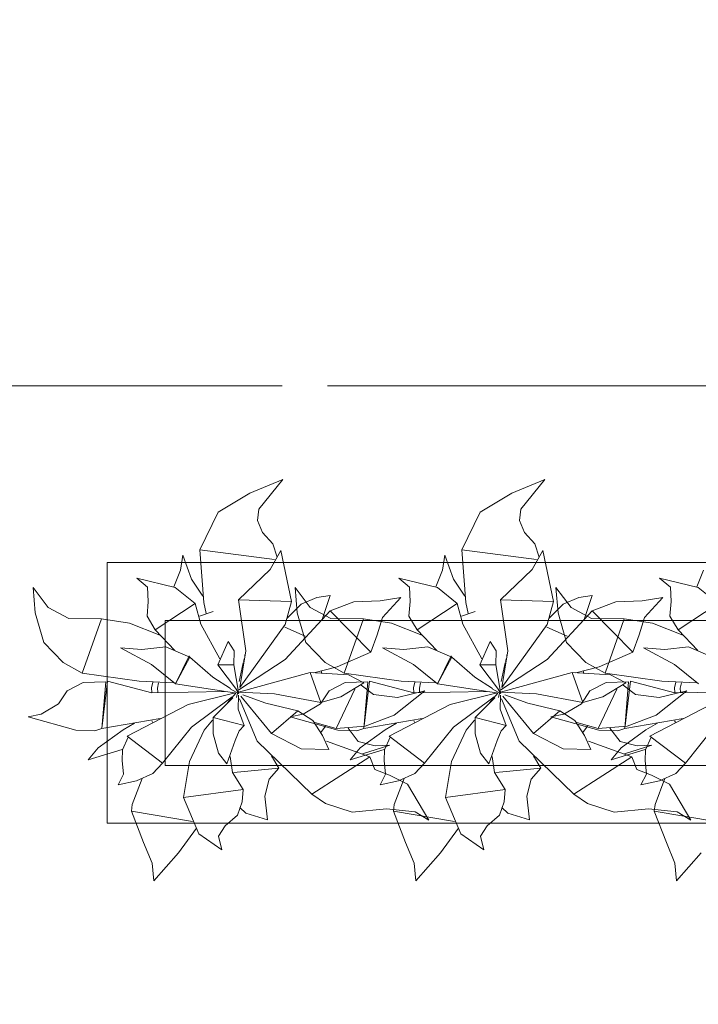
# Model space of a CAD drawing. Header units: millimetres. Extents: x 0 to 1184, y 0 to 836.
# Tile 179 of 241: x 988 to 1000, y 529 to 546. Entities that reach past the tile are written whole.
import ezdxf
from ezdxf.xclip import XClip

# ---------------------------------------------------------------- set-up
doc = ezdxf.new("R2010")
doc.units = ezdxf.units.MM
doc.header["$MEASUREMENT"] = 0
doc.header["$XCLIPFRAME"] = 0
doc.linetypes.add('Штриховая', pattern=[5.644444, 2.822222, -2.822222])
doc.linetypes.add('Штрихпунктирная', pattern=[6.702778, 3.527778, -1.763889, 0, -1.411111])
for name, color, linetype in [('Интерьер - Мебель', 7, 'Continuous'), ('Элемент Модели - Зона', 7, 'Continuous'), ('Элемент Модели - Оси', 7, 'Continuous')]:
    doc.layers.add(name, color=color, linetype=linetype)

# ---------------------------------------------------------------- blocks, each defined once
blk = doc.blocks.new('Чертеж_4_4', base_point=(-278.479, 89.564))
at = {"layer": 'Интерьер - Мебель', "color": 252, "linetype": 'Continuous', "lineweight": 5}
for p, q in [((992.843, 537.945), (992.271, 537.711)), ((992.843, 537.945), (992.271, 537.711)), ((992.843, 537.945), (992.427, 537.437)), ((992.843, 537.945), (992.427, 537.437)), ((997.362, 537.945), (996.79, 537.711)), ((997.362, 537.945), (996.79, 537.711)), ((997.362, 537.945), (996.946, 537.437)), ((997.362, 537.945), (996.946, 537.437)), ((992.271, 537.711), (991.728, 537.385)), ((992.271, 537.711), (991.728, 537.385)), ((996.79, 537.711), (996.247, 537.385)), ((996.79, 537.711), (996.247, 537.385)), ((991.728, 537.385), (991.409, 536.731)), ((991.728, 537.385), (991.409, 536.731)), ((992.427, 537.437), (992.406, 537.237)), ((992.427, 537.437), (992.406, 537.237)), ((996.247, 537.385), (995.928, 536.731)), ((996.247, 537.385), (995.928, 536.731)), ((996.946, 537.437), (996.925, 537.237)), ((996.946, 537.437), (996.925, 537.237)), ((992.406, 537.237), (992.488, 537.032)), ((992.406, 537.237), (992.488, 537.032)), ((996.925, 537.237), (997.007, 537.032)), ((996.925, 537.237), (997.007, 537.032)), ((992.488, 537.032), (992.671, 536.834)), ((992.488, 537.032), (992.671, 536.834)), ((997.007, 537.032), (997.19, 536.834)), ((997.007, 537.032), (997.19, 536.834)), ((992.671, 536.834), (992.744, 536.606)), ((992.671, 536.834), (992.744, 536.606)), ((997.19, 536.834), (997.263, 536.606)), ((997.19, 536.834), (997.263, 536.606)), ((991.115, 536.64), (991.078, 536.381)), ((991.115, 536.64), (991.078, 536.381)), ((991.115, 536.64), (991.264, 536.226)), ((991.115, 536.64), (991.264, 536.226)), ((991.409, 536.731), (992.699, 536.568)), ((991.409, 536.731), (991.478, 535.825)), ((991.409, 536.731), (992.699, 536.568)), ((991.409, 536.731), (991.478, 535.825)), ((992.809, 536.724), (992.625, 536.392)), ((992.809, 536.724), (992.625, 536.392)), ((992.809, 536.724), (992.989, 535.843)), ((992.809, 536.724), (992.989, 535.843)), ((995.634, 536.64), (995.597, 536.381)), ((995.634, 536.64), (995.597, 536.381)), ((995.634, 536.64), (995.783, 536.226)), ((995.634, 536.64), (995.783, 536.226)), ((995.928, 536.731), (997.218, 536.568)), ((995.928, 536.731), (995.997, 535.825)), ((995.928, 536.731), (997.218, 536.568)), ((995.928, 536.731), (995.997, 535.825)), ((997.328, 536.724), (997.144, 536.392)), ((997.328, 536.724), (997.144, 536.392)), ((997.328, 536.724), (997.508, 535.843)), ((997.328, 536.724), (997.508, 535.843)), ((991.078, 536.381), (990.962, 536.095)), ((991.078, 536.381), (990.962, 536.095)), ((992.625, 536.392), (992.077, 535.87)), ((992.625, 536.392), (992.077, 535.87)), ((995.597, 536.381), (995.481, 536.095)), ((995.597, 536.381), (995.481, 536.095)), ((997.144, 536.392), (996.596, 535.87)), ((997.144, 536.392), (996.596, 535.87)), ((1000.097, 536.381), (999.981, 536.095)), ((1000.097, 536.381), (999.981, 536.095)), ((990.32, 536.246), (990.507, 536.091)), ((990.32, 536.246), (990.986, 536.082)), ((990.32, 536.246), (990.507, 536.091)), ((990.32, 536.246), (990.986, 536.082)), ((991.264, 536.226), (991.463, 535.932)), ((991.264, 536.226), (991.463, 535.932)), ((994.84, 536.246), (995.026, 536.091)), ((994.84, 536.246), (995.506, 536.082)), ((994.84, 536.246), (995.026, 536.091)), ((994.84, 536.246), (995.506, 536.082)), ((995.783, 536.226), (995.982, 535.932)), ((995.783, 536.226), (995.982, 535.932)), ((999.34, 536.246), (999.526, 536.091)), ((999.34, 536.246), (1000.006, 536.082)), ((999.34, 536.246), (999.526, 536.091)), ((999.34, 536.246), (1000.006, 536.082)), ((988.532, 536.085), (988.57, 535.647)), ((988.532, 536.085), (988.796, 535.738)), ((988.532, 536.085), (988.57, 535.647)), ((988.532, 536.085), (988.796, 535.738)), ((990.507, 536.091), (990.518, 535.842)), ((990.507, 536.091), (990.518, 535.842)), ((990.986, 536.082), (991.33, 535.808)), ((990.986, 536.082), (991.33, 535.808)), ((993.051, 536.085), (993.089, 535.647)), ((993.051, 536.085), (993.315, 535.738)), ((993.051, 536.085), (993.089, 535.647)), ((993.051, 536.085), (993.315, 535.738)), ((993.655, 535.944), (993.428, 535.909)), ((993.655, 535.944), (993.428, 535.909)), ((993.655, 535.944), (993.518, 535.534)), ((993.655, 535.944), (993.518, 535.534)), ((995.026, 536.091), (995.037, 535.842)), ((995.026, 536.091), (995.037, 535.842)), ((995.506, 536.082), (995.849, 535.808)), ((995.506, 536.082), (995.849, 535.808)), ((997.551, 536.085), (997.589, 535.647)), ((997.551, 536.085), (997.815, 535.738)), ((997.551, 536.085), (997.589, 535.647)), ((997.551, 536.085), (997.815, 535.738)), ((998.174, 535.944), (997.947, 535.909)), ((998.174, 535.944), (997.947, 535.909)), ((998.174, 535.944), (998.037, 535.534)), ((998.174, 535.944), (998.037, 535.534)), ((999.526, 536.091), (999.537, 535.842)), ((999.526, 536.091), (999.537, 535.842)), ((1000.006, 536.082), (1000.349, 535.808)), ((1000.006, 536.082), (1000.349, 535.808)), ((990.518, 535.842), (990.498, 535.587)), ((990.518, 535.842), (990.498, 535.587)), ((991.33, 535.808), (990.641, 535.353)), ((991.33, 535.808), (990.641, 535.353)), ((991.33, 535.808), (991.427, 535.452)), ((991.33, 535.808), (991.427, 535.452)), ((991.478, 535.825), (991.517, 535.635)), ((991.478, 535.825), (991.517, 535.635)), ((992.077, 535.87), (992.989, 535.843)), ((992.077, 535.87), (992.205, 534.992)), ((992.077, 535.87), (992.989, 535.843)), ((992.077, 535.87), (992.205, 534.992)), ((992.989, 535.843), (992.879, 535.443)), ((992.989, 535.843), (992.879, 535.443)), ((993.158, 535.795), (992.915, 535.557)), ((993.158, 535.795), (992.915, 535.557)), ((993.428, 535.909), (993.158, 535.795)), ((993.428, 535.909), (993.158, 535.795)), ((994.065, 535.837), (993.655, 535.679)), ((994.065, 535.837), (993.655, 535.679)), ((994.52, 535.851), (994.065, 535.837)), ((994.52, 535.851), (994.065, 535.837)), ((994.875, 535.913), (994.52, 535.851)), ((994.875, 535.913), (994.52, 535.851)), ((994.875, 535.913), (994.56, 535.567)), ((994.875, 535.913), (994.56, 535.567)), ((995.037, 535.842), (995.017, 535.587)), ((995.037, 535.842), (995.017, 535.587)), ((995.849, 535.808), (995.16, 535.353)), ((995.849, 535.808), (995.16, 535.353)), ((995.849, 535.808), (995.946, 535.452)), ((995.849, 535.808), (995.946, 535.452)), ((995.997, 535.825), (996.036, 535.635)), ((995.997, 535.825), (996.036, 535.635)), ((996.596, 535.87), (997.508, 535.843)), ((996.596, 535.87), (996.724, 534.992)), ((996.596, 535.87), (997.508, 535.843)), ((996.596, 535.87), (996.724, 534.992)), ((997.508, 535.843), (997.398, 535.443)), ((997.508, 535.843), (997.398, 535.443)), ((997.677, 535.795), (997.434, 535.557)), ((997.677, 535.795), (997.434, 535.557)), ((997.947, 535.909), (997.677, 535.795)), ((997.947, 535.909), (997.677, 535.795)), ((998.584, 535.837), (998.174, 535.679)), ((998.584, 535.837), (998.174, 535.679)), ((999.039, 535.851), (998.584, 535.837)), ((999.039, 535.851), (998.584, 535.837)), ((999.394, 535.913), (999.039, 535.851)), ((999.394, 535.913), (999.039, 535.851)), ((999.394, 535.913), (999.079, 535.567)), ((999.394, 535.913), (999.079, 535.567)), ((999.537, 535.842), (999.517, 535.587)), ((999.537, 535.842), (999.517, 535.587)), ((1000.349, 535.808), (999.66, 535.353)), ((1000.349, 535.808), (999.66, 535.353)), ((988.57, 535.647), (988.717, 535.135)), ((988.57, 535.647), (988.717, 535.135)), ((988.796, 535.738), (989.147, 535.548)), ((988.796, 535.738), (989.147, 535.548)), ((991.639, 535.668), (991.401, 535.586)), ((991.639, 535.668), (991.401, 535.586)), ((993.655, 535.679), (992.883, 534.844)), ((993.655, 535.679), (992.883, 534.844)), ((993.089, 535.647), (993.236, 535.135)), ((993.089, 535.647), (993.236, 535.135)), ((993.315, 535.738), (993.666, 535.548)), ((993.315, 535.738), (993.666, 535.548)), ((993.655, 535.679), (994.361, 534.966)), ((993.655, 535.679), (994.361, 534.966)), ((996.158, 535.668), (995.92, 535.586)), ((996.158, 535.668), (995.92, 535.586)), ((998.174, 535.679), (997.402, 534.844)), ((998.174, 535.679), (997.402, 534.844)), ((997.589, 535.647), (997.736, 535.135)), ((997.589, 535.647), (997.736, 535.135)), ((997.815, 535.738), (998.166, 535.548)), ((997.815, 535.738), (998.166, 535.548)), ((998.174, 535.679), (998.88, 534.966)), ((998.174, 535.679), (998.88, 534.966)), ((989.147, 535.548), (989.711, 535.544)), ((989.147, 535.548), (989.711, 535.544)), ((989.711, 535.544), (989.38, 534.608)), ((989.711, 535.544), (989.38, 534.608)), ((989.711, 535.544), (990.196, 535.466)), ((989.711, 535.544), (990.196, 535.466)), ((990.196, 535.466), (990.721, 535.263)), ((990.196, 535.466), (990.721, 535.263)), ((990.498, 535.587), (990.641, 535.353)), ((990.498, 535.587), (990.641, 535.353)), ((991.427, 535.452), (991.754, 534.853)), ((991.427, 535.452), (991.754, 534.853)), ((992.879, 535.443), (992.102, 534.356)), ((992.879, 535.443), (992.102, 534.356)), ((993.666, 535.548), (994.23, 535.544)), ((993.666, 535.548), (994.23, 535.544)), ((994.23, 535.544), (993.899, 534.608)), ((994.23, 535.544), (993.899, 534.608)), ((994.23, 535.544), (994.715, 535.466)), ((994.23, 535.544), (994.715, 535.466)), ((994.56, 535.567), (994.468, 535.268)), ((994.56, 535.567), (994.468, 535.268)), ((994.715, 535.466), (995.24, 535.263)), ((994.715, 535.466), (995.24, 535.263)), ((995.017, 535.587), (995.16, 535.353)), ((995.017, 535.587), (995.16, 535.353)), ((995.946, 535.452), (996.273, 534.853)), ((995.946, 535.452), (996.273, 534.853)), ((997.398, 535.443), (996.621, 534.356)), ((997.398, 535.443), (996.621, 534.356)), ((998.166, 535.548), (998.73, 535.544)), ((998.166, 535.548), (998.73, 535.544)), ((998.73, 535.544), (998.399, 534.608)), ((998.73, 535.544), (998.399, 534.608)), ((998.73, 535.544), (999.215, 535.466)), ((998.73, 535.544), (999.215, 535.466)), ((999.079, 535.567), (998.987, 535.268)), ((999.079, 535.567), (998.987, 535.268)), ((999.215, 535.466), (999.74, 535.263)), ((999.215, 535.466), (999.74, 535.263)), ((999.517, 535.587), (999.66, 535.353)), ((999.517, 535.587), (999.66, 535.353)), ((990.641, 535.353), (990.98, 534.998)), ((990.641, 535.353), (990.98, 534.998)), ((992.878, 535.4), (993.226, 535.241)), ((992.878, 535.4), (993.226, 535.241)), ((994.468, 535.268), (994.361, 534.966)), ((994.468, 535.268), (994.361, 534.966)), ((995.16, 535.353), (995.499, 534.998)), ((995.16, 535.353), (995.499, 534.998)), ((997.397, 535.4), (997.745, 535.241)), ((997.397, 535.4), (997.745, 535.241)), ((998.987, 535.268), (998.88, 534.966)), ((998.987, 535.268), (998.88, 534.966)), ((999.66, 535.353), (999.999, 534.998)), ((999.66, 535.353), (999.999, 534.998)), ((988.717, 535.135), (989.05, 534.788)), ((988.717, 535.135), (989.05, 534.788)), ((991.899, 535.149), (991.721, 534.748)), ((991.899, 535.149), (991.721, 534.748)), ((991.899, 535.149), (992.001, 534.99)), ((991.899, 535.149), (992.001, 534.99)), ((993.236, 535.135), (993.569, 534.788)), ((993.236, 535.135), (993.569, 534.788)), ((996.418, 535.149), (996.24, 534.748)), ((996.418, 535.149), (996.24, 534.748)), ((996.418, 535.149), (996.52, 534.99)), ((996.418, 535.149), (996.52, 534.99)), ((997.736, 535.135), (998.069, 534.788)), ((997.736, 535.135), (998.069, 534.788)), ((990.042, 535.043), (990.41, 535.011)), ((990.042, 535.043), (990.577, 534.754)), ((990.042, 535.043), (990.41, 535.011)), ((990.042, 535.043), (990.577, 534.754)), ((990.821, 535.057), (990.41, 535.011)), ((990.821, 535.057), (990.41, 535.011)), ((990.821, 535.057), (991.235, 534.881)), ((990.821, 535.057), (991.235, 534.881)), ((992.001, 534.99), (991.993, 534.751)), ((992.001, 534.99), (991.993, 534.751)), ((992.205, 534.992), (992.102, 534.356)), ((992.205, 534.992), (992.102, 534.356)), ((992.188, 534.92), (992.183, 534.898)), ((992.188, 534.92), (992.183, 534.898)), ((992.203, 534.987), (992.2, 534.976)), ((992.203, 534.987), (992.2, 534.976)), ((994.361, 534.966), (993.777, 534.715)), ((994.361, 534.966), (993.777, 534.715)), ((994.561, 535.043), (994.929, 535.011)), ((994.561, 535.043), (995.096, 534.754)), ((994.561, 535.043), (994.929, 535.011)), ((994.561, 535.043), (995.096, 534.754)), ((995.34, 535.057), (994.929, 535.011)), ((995.34, 535.057), (994.929, 535.011)), ((995.34, 535.057), (995.754, 534.881)), ((995.34, 535.057), (995.754, 534.881)), ((996.52, 534.99), (996.512, 534.751)), ((996.52, 534.99), (996.512, 534.751)), ((996.724, 534.992), (996.621, 534.356)), ((996.724, 534.992), (996.621, 534.356)), ((996.707, 534.92), (996.702, 534.898)), ((996.707, 534.92), (996.702, 534.898)), ((996.722, 534.987), (996.719, 534.976)), ((996.722, 534.987), (996.719, 534.976)), ((998.88, 534.966), (998.296, 534.715)), ((998.88, 534.966), (998.296, 534.715)), ((999.061, 535.043), (999.429, 535.011)), ((999.061, 535.043), (999.596, 534.754)), ((999.061, 535.043), (999.429, 535.011)), ((999.061, 535.043), (999.596, 534.754)), ((999.84, 535.057), (999.429, 535.011)), ((999.84, 535.057), (999.429, 535.011)), ((999.84, 535.057), (1000.254, 534.881)), ((999.84, 535.057), (1000.254, 534.881)), ((989.05, 534.788), (989.38, 534.608)), ((989.05, 534.788), (989.38, 534.608)), ((990.577, 534.754), (990.99, 534.424)), ((990.577, 534.754), (990.99, 534.424)), ((991.227, 534.907), (990.99, 534.424)), ((991.227, 534.907), (990.99, 534.424)), ((991.235, 534.881), (990.99, 534.424)), ((991.235, 534.881), (990.99, 534.424)), ((991.227, 534.907), (991.235, 534.881)), ((991.227, 534.907), (991.235, 534.881)), ((991.235, 534.881), (991.636, 534.535)), ((991.235, 534.881), (991.636, 534.535)), ((991.993, 534.751), (991.721, 534.748)), ((991.993, 534.751), (991.721, 534.748)), ((991.721, 534.748), (992.041, 534.325)), ((991.721, 534.748), (992.041, 534.325)), ((991.993, 534.751), (992.076, 534.28)), ((991.993, 534.751), (992.076, 534.28)), ((992.883, 534.844), (992.082, 534.317)), ((992.883, 534.844), (992.082, 534.317)), ((992.159, 534.786), (992.088, 534.463)), ((992.159, 534.786), (992.088, 534.463)), ((992.173, 534.853), (992.164, 534.809)), ((992.173, 534.853), (992.164, 534.809)), ((993.569, 534.788), (993.899, 534.608)), ((993.569, 534.788), (993.899, 534.608)), ((995.096, 534.754), (995.509, 534.424)), ((995.096, 534.754), (995.509, 534.424)), ((995.746, 534.907), (995.509, 534.424)), ((995.746, 534.907), (995.509, 534.424)), ((995.754, 534.881), (995.509, 534.424)), ((995.754, 534.881), (995.509, 534.424)), ((995.746, 534.907), (995.754, 534.881)), ((995.746, 534.907), (995.754, 534.881)), ((995.754, 534.881), (996.155, 534.535)), ((995.754, 534.881), (996.155, 534.535)), ((996.512, 534.751), (996.24, 534.748)), ((996.512, 534.751), (996.24, 534.748)), ((996.24, 534.748), (996.56, 534.325)), ((996.24, 534.748), (996.56, 534.325)), ((996.512, 534.751), (996.595, 534.28)), ((996.512, 534.751), (996.595, 534.28)), ((997.402, 534.844), (996.601, 534.317)), ((997.402, 534.844), (996.601, 534.317)), ((996.678, 534.786), (996.607, 534.463)), ((996.678, 534.786), (996.607, 534.463)), ((996.692, 534.853), (996.683, 534.809)), ((996.692, 534.853), (996.683, 534.809)), ((998.069, 534.788), (998.399, 534.608)), ((998.069, 534.788), (998.399, 534.608)), ((999.596, 534.754), (1000.009, 534.424)), ((999.596, 534.754), (1000.009, 534.424)), ((989.38, 534.608), (990.362, 534.47)), ((989.38, 534.608), (990.362, 534.47)), ((993.314, 534.616), (992.076, 534.28)), ((993.314, 534.616), (992.076, 534.28)), ((993.314, 534.616), (993.974, 534.576)), ((993.314, 534.616), (993.497, 534.098)), ((993.314, 534.616), (993.974, 534.576)), ((993.314, 534.616), (993.497, 534.098)), ((993.777, 534.715), (993.374, 534.612)), ((993.777, 534.715), (993.374, 534.612)), ((993.5, 534.648), (993.514, 534.605)), ((993.5, 534.648), (993.514, 534.605)), ((993.899, 534.608), (994.881, 534.47)), ((993.899, 534.608), (994.881, 534.47)), ((993.974, 534.576), (994.24, 534.438)), ((993.974, 534.576), (994.24, 534.438)), ((997.833, 534.616), (996.595, 534.28)), ((997.833, 534.616), (996.595, 534.28)), ((997.833, 534.616), (998.493, 534.576)), ((997.833, 534.616), (998.016, 534.098)), ((997.833, 534.616), (998.493, 534.576)), ((997.833, 534.616), (998.016, 534.098)), ((998.296, 534.715), (997.893, 534.612)), ((998.296, 534.715), (997.893, 534.612)), ((998.019, 534.648), (998.033, 534.605)), ((998.019, 534.648), (998.033, 534.605)), ((998.399, 534.608), (999.381, 534.47)), ((998.399, 534.608), (999.381, 534.47)), ((998.493, 534.576), (998.759, 534.438)), ((998.493, 534.576), (998.759, 534.438)), ((989.398, 534.445), (989.12, 534.302)), ((989.398, 534.445), (989.12, 534.302)), ((989.786, 534.458), (989.398, 534.445)), ((989.786, 534.458), (989.398, 534.445)), ((989.786, 534.458), (989.721, 533.65)), ((989.786, 534.458), (989.721, 533.65)), ((989.818, 534.465), (989.727, 533.694)), ((989.818, 534.465), (989.727, 533.694)), ((989.818, 534.465), (990.582, 534.266)), ((989.818, 534.465), (990.582, 534.266)), ((990.362, 534.47), (990.962, 534.438)), ((990.362, 534.47), (990.962, 534.438)), ((990.598, 534.451), (990.578, 534.351)), ((990.598, 534.451), (990.578, 534.351)), ((990.697, 534.439), (990.678, 534.346)), ((990.697, 534.439), (990.678, 534.346)), ((990.99, 534.424), (992.01, 534.265)), ((990.99, 534.424), (992.01, 534.265)), ((991.636, 534.535), (991.94, 534.343)), ((991.636, 534.535), (991.94, 534.343)), ((993.917, 534.445), (993.639, 534.302)), ((993.917, 534.445), (993.639, 534.302)), ((994.24, 534.438), (993.84, 534.199)), ((994.24, 534.438), (993.84, 534.199)), ((994.305, 534.458), (993.917, 534.445)), ((994.305, 534.458), (993.917, 534.445)), ((994.305, 534.458), (994.24, 533.65)), ((994.305, 534.458), (994.24, 533.65)), ((994.337, 534.465), (994.246, 533.694)), ((994.337, 534.465), (994.246, 533.694)), ((994.337, 534.465), (995.102, 534.266)), ((994.337, 534.465), (995.102, 534.266)), ((994.881, 534.47), (995.481, 534.438)), ((994.881, 534.47), (995.481, 534.438)), ((995.117, 534.451), (995.097, 534.351)), ((995.117, 534.451), (995.097, 534.351)), ((995.216, 534.439), (995.197, 534.346)), ((995.216, 534.439), (995.197, 534.346)), ((995.509, 534.424), (996.529, 534.265)), ((995.509, 534.424), (996.529, 534.265)), ((996.155, 534.535), (996.459, 534.343)), ((996.155, 534.535), (996.459, 534.343)), ((998.417, 534.445), (998.139, 534.302)), ((998.417, 534.445), (998.139, 534.302)), ((998.759, 534.438), (998.359, 534.199)), ((998.759, 534.438), (998.359, 534.199)), ((998.805, 534.458), (998.417, 534.445)), ((998.805, 534.458), (998.417, 534.445)), ((998.805, 534.458), (998.74, 533.65)), ((998.805, 534.458), (998.74, 533.65)), ((998.837, 534.465), (998.746, 533.694)), ((998.837, 534.465), (998.746, 533.694)), ((998.837, 534.465), (999.602, 534.266)), ((998.837, 534.465), (999.602, 534.266)), ((999.381, 534.47), (999.981, 534.438)), ((999.381, 534.47), (999.981, 534.438)), ((999.617, 534.451), (999.597, 534.351)), ((999.617, 534.451), (999.597, 534.351)), ((999.716, 534.439), (999.697, 534.346)), ((999.716, 534.439), (999.697, 534.346)), ((989.12, 534.302), (988.972, 534.074)), ((989.12, 534.302), (988.972, 534.074)), ((990.578, 534.351), (990.582, 534.273)), ((990.578, 534.351), (990.582, 534.273)), ((991.832, 534.288), (990.582, 534.266)), ((991.832, 534.288), (990.582, 534.266)), ((990.678, 534.346), (990.682, 534.28)), ((990.678, 534.346), (990.682, 534.28)), ((992.02, 534.266), (991.207, 534.066)), ((992.02, 534.266), (991.207, 534.066)), ((992.032, 534.263), (991.887, 534.094)), ((992.032, 534.263), (991.887, 534.094)), ((991.941, 534.328), (992.08, 534.254)), ((991.941, 534.328), (992.08, 534.254)), ((992.06, 534.263), (992.041, 534.184)), ((992.06, 534.263), (992.041, 534.184)), ((992.044, 534.32), (992.08, 534.254)), ((992.044, 534.32), (992.08, 534.254)), ((992.071, 534.308), (992.065, 534.286)), ((992.071, 534.308), (992.065, 534.286)), ((992.067, 534.291), (992.076, 534.28)), ((992.067, 534.291), (992.076, 534.28)), ((992.076, 534.28), (992.7, 534.247)), ((992.076, 534.28), (992.7, 534.247)), ((992.7, 534.247), (993.497, 534.098)), ((992.7, 534.247), (993.497, 534.098)), ((993.639, 534.302), (993.491, 534.074)), ((993.639, 534.302), (993.491, 534.074)), ((994.083, 534.331), (993.76, 533.652)), ((994.083, 534.331), (993.76, 533.652)), ((994.193, 534.4), (994.407, 534.237)), ((994.193, 534.4), (994.407, 534.237)), ((994.407, 534.237), (994.816, 534.185)), ((994.407, 534.237), (994.816, 534.185)), ((995.29, 534.301), (994.76, 533.881)), ((995.29, 534.301), (994.76, 533.881)), ((995.29, 534.301), (994.816, 534.185)), ((995.29, 534.301), (994.816, 534.185)), ((995.097, 534.351), (995.101, 534.273)), ((995.097, 534.351), (995.101, 534.273)), ((996.351, 534.288), (995.102, 534.266)), ((996.351, 534.288), (995.102, 534.266)), ((995.197, 534.346), (995.201, 534.28)), ((995.197, 534.346), (995.201, 534.28)), ((996.539, 534.266), (995.726, 534.066)), ((996.539, 534.266), (995.726, 534.066)), ((996.551, 534.263), (996.406, 534.094)), ((996.551, 534.263), (996.406, 534.094)), ((996.46, 534.328), (996.599, 534.254)), ((996.46, 534.328), (996.599, 534.254)), ((996.579, 534.263), (996.56, 534.184)), ((996.579, 534.263), (996.56, 534.184)), ((996.563, 534.32), (996.599, 534.254)), ((996.563, 534.32), (996.599, 534.254)), ((996.59, 534.308), (996.584, 534.286)), ((996.59, 534.308), (996.584, 534.286)), ((996.586, 534.291), (996.595, 534.28)), ((996.586, 534.291), (996.595, 534.28)), ((996.595, 534.28), (997.219, 534.247)), ((996.595, 534.28), (997.219, 534.247)), ((997.219, 534.247), (998.016, 534.098)), ((997.219, 534.247), (998.016, 534.098)), ((998.139, 534.302), (997.991, 534.074)), ((998.139, 534.302), (997.991, 534.074)), ((998.602, 534.331), (998.279, 533.652)), ((998.602, 534.331), (998.279, 533.652)), ((998.712, 534.4), (998.926, 534.237)), ((998.712, 534.4), (998.926, 534.237)), ((998.926, 534.237), (999.335, 534.185)), ((998.926, 534.237), (999.335, 534.185)), ((999.809, 534.301), (999.279, 533.881)), ((999.809, 534.301), (999.279, 533.881)), ((999.809, 534.301), (999.335, 534.185)), ((999.809, 534.301), (999.335, 534.185)), ((999.597, 534.351), (999.601, 534.273)), ((999.597, 534.351), (999.601, 534.273)), ((1000.851, 534.288), (999.602, 534.266)), ((1000.851, 534.288), (999.602, 534.266)), ((999.697, 534.346), (999.701, 534.28)), ((999.697, 534.346), (999.701, 534.28)), ((988.972, 534.074), (988.67, 533.898)), ((988.972, 534.074), (988.67, 533.898)), ((991.207, 534.066), (990.155, 533.52)), ((991.207, 534.066), (990.155, 533.52)), ((991.968, 534.199), (991.264, 533.674)), ((991.968, 534.199), (991.264, 533.674)), ((991.979, 534.182), (991.638, 533.838)), ((991.979, 534.182), (991.638, 533.838)), ((992.074, 534.226), (992.068, 533.986)), ((992.074, 534.226), (992.068, 533.986)), ((992.091, 534.161), (992.399, 533.43)), ((992.091, 534.161), (992.399, 533.43)), ((992.118, 534.208), (992.645, 533.566)), ((992.118, 534.208), (992.645, 533.566)), ((992.151, 534.229), (992.546, 534.089)), ((992.151, 534.229), (992.546, 534.089)), ((992.546, 534.089), (993.1, 533.956)), ((992.546, 534.089), (993.1, 533.956)), ((993.491, 534.074), (993.189, 533.898)), ((993.491, 534.074), (993.189, 533.898)), ((993.84, 534.199), (993.497, 534.098)), ((993.84, 534.199), (993.497, 534.098)), ((995.726, 534.066), (994.674, 533.52)), ((995.726, 534.066), (994.674, 533.52)), ((996.487, 534.199), (995.783, 533.674)), ((996.487, 534.199), (995.783, 533.674)), ((996.498, 534.182), (996.157, 533.838)), ((996.498, 534.182), (996.157, 533.838)), ((996.593, 534.226), (996.587, 533.986)), ((996.593, 534.226), (996.587, 533.986)), ((996.61, 534.161), (996.918, 533.43)), ((996.61, 534.161), (996.918, 533.43)), ((996.637, 534.208), (997.164, 533.566)), ((996.637, 534.208), (997.164, 533.566)), ((996.67, 534.229), (997.065, 534.089)), ((996.67, 534.229), (997.065, 534.089)), ((997.065, 534.089), (997.619, 533.956)), ((997.065, 534.089), (997.619, 533.956)), ((997.991, 534.074), (997.689, 533.898)), ((997.991, 534.074), (997.689, 533.898)), ((998.359, 534.199), (998.016, 534.098)), ((998.359, 534.199), (998.016, 534.098)), ((1000.226, 534.066), (999.174, 533.52)), ((1000.226, 534.066), (999.174, 533.52)), ((988.67, 533.898), (988.447, 533.85)), ((988.67, 533.898), (988.447, 533.85)), ((992.068, 533.986), (992.176, 533.702)), ((992.068, 533.986), (992.176, 533.702)), ((993.1, 533.956), (992.645, 533.566)), ((993.1, 533.956), (992.645, 533.566)), ((993.189, 533.898), (992.966, 533.85)), ((993.189, 533.898), (992.966, 533.85)), ((993.1, 533.956), (993.358, 533.789)), ((993.1, 533.956), (993.358, 533.789)), ((996.587, 533.986), (996.695, 533.702)), ((996.587, 533.986), (996.695, 533.702)), ((997.619, 533.956), (997.164, 533.566)), ((997.619, 533.956), (997.164, 533.566)), ((997.689, 533.898), (997.466, 533.85)), ((997.689, 533.898), (997.466, 533.85)), ((997.619, 533.956), (997.877, 533.789)), ((997.619, 533.956), (997.877, 533.789)), ((988.447, 533.85), (989.27, 533.623)), ((988.447, 533.85), (989.27, 533.623)), ((990.727, 533.825), (989.721, 533.65)), ((990.727, 533.825), (989.721, 533.65)), ((990.285, 533.744), (990.086, 533.63)), ((990.285, 533.744), (990.086, 533.63)), ((990.58, 533.782), (990.595, 533.759)), ((990.58, 533.782), (990.595, 533.759)), ((991.629, 533.793), (991.485, 533.624)), ((991.629, 533.793), (991.485, 533.624)), ((991.638, 533.838), (992.176, 533.702)), ((991.638, 533.838), (991.642, 533.56)), ((991.638, 533.838), (992.176, 533.702)), ((991.638, 533.838), (991.642, 533.56)), ((992.966, 533.85), (993.789, 533.623)), ((992.966, 533.85), (993.789, 533.623)), ((993.358, 533.789), (993.525, 533.532)), ((993.358, 533.789), (993.525, 533.532)), ((993.393, 533.754), (993.76, 533.652)), ((993.393, 533.754), (993.76, 533.652)), ((995.246, 533.825), (994.24, 533.65)), ((995.246, 533.825), (994.24, 533.65)), ((994.76, 533.881), (994.259, 533.689)), ((994.76, 533.881), (994.259, 533.689)), ((994.804, 533.744), (994.605, 533.63)), ((994.804, 533.744), (994.605, 533.63)), ((995.099, 533.782), (995.114, 533.759)), ((995.099, 533.782), (995.114, 533.759)), ((996.149, 533.793), (996.004, 533.624)), ((996.149, 533.793), (996.004, 533.624)), ((996.157, 533.838), (996.695, 533.702)), ((996.157, 533.838), (996.161, 533.56)), ((996.157, 533.838), (996.695, 533.702)), ((996.157, 533.838), (996.161, 533.56)), ((997.466, 533.85), (998.289, 533.623)), ((997.466, 533.85), (998.289, 533.623)), ((997.877, 533.789), (998.044, 533.532)), ((997.877, 533.789), (998.044, 533.532)), ((997.912, 533.754), (998.279, 533.652)), ((997.912, 533.754), (998.279, 533.652)), ((999.746, 533.825), (998.74, 533.65)), ((999.746, 533.825), (998.74, 533.65)), ((999.279, 533.881), (998.778, 533.689)), ((999.279, 533.881), (998.778, 533.689)), ((999.304, 533.744), (999.105, 533.63)), ((999.304, 533.744), (999.105, 533.63)), ((999.599, 533.782), (999.614, 533.759)), ((999.599, 533.782), (999.614, 533.759)), ((989.27, 533.623), (989.598, 533.609)), ((989.27, 533.623), (989.598, 533.609)), ((989.721, 533.65), (989.598, 533.609)), ((989.721, 533.65), (989.598, 533.609)), ((990.086, 533.63), (989.658, 533.315)), ((990.086, 533.63), (989.658, 533.315)), ((991.264, 533.674), (990.765, 533.051)), ((991.264, 533.674), (990.765, 533.051)), ((991.485, 533.624), (991.233, 533.082)), ((991.485, 533.624), (991.233, 533.082)), ((991.642, 533.56), (991.729, 533.225)), ((991.642, 533.56), (991.729, 533.225)), ((992.085, 533.613), (992.019, 533.446)), ((992.085, 533.613), (992.019, 533.446)), ((992.176, 533.702), (992.085, 533.613)), ((992.176, 533.702), (992.085, 533.613)), ((992.645, 533.566), (993.157, 533.299)), ((992.645, 533.566), (993.157, 533.299)), ((993.576, 533.692), (993.499, 533.581)), ((993.576, 533.692), (993.499, 533.581)), ((994.259, 533.689), (993.76, 533.652)), ((994.259, 533.689), (993.76, 533.652)), ((993.789, 533.623), (994.117, 533.609)), ((993.789, 533.623), (994.117, 533.609)), ((993.965, 533.656), (994.139, 533.426)), ((993.965, 533.656), (994.139, 533.426)), ((994.24, 533.65), (994.117, 533.609)), ((994.24, 533.65), (994.117, 533.609)), ((994.605, 533.63), (994.177, 533.315)), ((994.605, 533.63), (994.177, 533.315)), ((995.783, 533.674), (995.284, 533.051)), ((995.783, 533.674), (995.284, 533.051)), ((996.004, 533.624), (995.752, 533.082)), ((996.004, 533.624), (995.752, 533.082)), ((996.161, 533.56), (996.248, 533.225)), ((996.161, 533.56), (996.248, 533.225)), ((996.604, 533.613), (996.538, 533.446)), ((996.604, 533.613), (996.538, 533.446)), ((996.695, 533.702), (996.604, 533.613)), ((996.695, 533.702), (996.604, 533.613)), ((997.164, 533.566), (997.676, 533.299)), ((997.164, 533.566), (997.676, 533.299)), ((998.095, 533.692), (998.018, 533.581)), ((998.095, 533.692), (998.018, 533.581)), ((998.778, 533.689), (998.279, 533.652)), ((998.778, 533.689), (998.279, 533.652)), ((998.289, 533.623), (998.617, 533.609)), ((998.289, 533.623), (998.617, 533.609)), ((998.484, 533.656), (998.658, 533.426)), ((998.484, 533.656), (998.658, 533.426)), ((998.74, 533.65), (998.617, 533.609)), ((998.74, 533.65), (998.617, 533.609)), ((999.105, 533.63), (998.677, 533.315)), ((999.105, 533.63), (998.677, 533.315)), ((1000.283, 533.674), (999.784, 533.051)), ((1000.283, 533.674), (999.784, 533.051)), ((990.175, 533.504), (990.078, 533.28)), ((990.175, 533.504), (990.078, 533.28)), ((990.155, 533.52), (990.765, 533.051)), ((990.155, 533.52), (990.765, 533.051)), ((992.019, 533.446), (991.877, 533.039)), ((992.019, 533.446), (991.877, 533.039)), ((992.399, 533.43), (993.34, 532.516)), ((992.399, 533.43), (993.34, 532.516)), ((993.525, 533.532), (993.637, 533.291)), ((993.525, 533.532), (993.637, 533.291)), ((993.592, 533.432), (994.342, 533.163)), ((993.592, 533.432), (994.342, 533.163)), ((994.139, 533.426), (994.436, 533.351)), ((994.139, 533.426), (994.436, 533.351)), ((994.694, 533.504), (994.597, 533.28)), ((994.694, 533.504), (994.597, 533.28)), ((994.674, 533.52), (995.284, 533.051)), ((994.674, 533.52), (995.284, 533.051)), ((996.538, 533.446), (996.396, 533.039)), ((996.538, 533.446), (996.396, 533.039)), ((996.918, 533.43), (997.859, 532.516)), ((996.918, 533.43), (997.859, 532.516)), ((998.044, 533.532), (998.156, 533.291)), ((998.044, 533.532), (998.156, 533.291)), ((998.111, 533.432), (998.861, 533.163)), ((998.111, 533.432), (998.861, 533.163)), ((998.658, 533.426), (998.955, 533.351)), ((998.658, 533.426), (998.955, 533.351)), ((999.194, 533.504), (999.097, 533.28)), ((999.194, 533.504), (999.097, 533.28)), ((999.174, 533.52), (999.784, 533.051)), ((999.174, 533.52), (999.784, 533.051)), ((989.658, 533.315), (989.485, 533.111)), ((989.658, 533.315), (989.485, 533.111)), ((990.072, 533.287), (989.485, 533.111)), ((990.072, 533.287), (989.485, 533.111)), ((990.078, 533.28), (990.069, 533.097)), ((990.078, 533.28), (990.069, 533.097)), ((991.729, 533.225), (991.877, 533.039)), ((991.729, 533.225), (991.877, 533.039)), ((993.157, 533.299), (993.637, 533.291)), ((993.157, 533.299), (993.637, 533.291)), ((994.177, 533.315), (994.004, 533.111)), ((994.177, 533.315), (994.004, 533.111)), ((994.591, 533.287), (994.004, 533.111)), ((994.591, 533.287), (994.004, 533.111)), ((994.687, 533.363), (994.215, 533.213)), ((994.687, 533.363), (994.215, 533.213)), ((994.687, 533.363), (994.436, 533.351)), ((994.687, 533.363), (994.436, 533.351)), ((994.597, 533.28), (994.588, 533.097)), ((994.597, 533.28), (994.588, 533.097)), ((996.248, 533.225), (996.396, 533.039)), ((996.248, 533.225), (996.396, 533.039)), ((997.676, 533.299), (998.156, 533.291)), ((997.676, 533.299), (998.156, 533.291)), ((998.677, 533.315), (998.504, 533.111)), ((998.677, 533.315), (998.504, 533.111)), ((999.091, 533.287), (998.504, 533.111)), ((999.091, 533.287), (998.504, 533.111)), ((999.206, 533.363), (998.734, 533.213)), ((999.206, 533.363), (998.734, 533.213)), ((999.206, 533.363), (998.955, 533.351)), ((999.206, 533.363), (998.955, 533.351)), ((999.097, 533.28), (999.088, 533.097)), ((999.097, 533.28), (999.088, 533.097)), ((990.069, 533.097), (990.092, 532.865)), ((990.069, 533.097), (990.092, 532.865)), ((990.765, 533.051), (990.6, 532.876)), ((990.765, 533.051), (990.6, 532.876)), ((991.233, 533.082), (991.126, 532.459)), ((991.233, 533.082), (991.126, 532.459)), ((991.932, 533.168), (991.975, 532.892)), ((991.932, 533.168), (991.975, 532.892)), ((992.643, 533.179), (992.77, 532.965)), ((992.643, 533.179), (992.77, 532.965)), ((992.68, 533.161), (992.652, 533.153)), ((992.68, 533.161), (992.652, 533.153)), ((994.342, 533.163), (993.34, 532.516)), ((994.342, 533.163), (993.34, 532.516)), ((994.342, 533.163), (994.429, 532.945)), ((994.342, 533.163), (994.429, 532.945)), ((994.588, 533.097), (994.611, 532.865)), ((994.588, 533.097), (994.611, 532.865)), ((995.284, 533.051), (995.119, 532.876)), ((995.284, 533.051), (995.119, 532.876)), ((995.752, 533.082), (995.645, 532.459)), ((995.752, 533.082), (995.645, 532.459)), ((996.451, 533.168), (996.494, 532.892)), ((996.451, 533.168), (996.494, 532.892)), ((997.162, 533.179), (997.289, 532.965)), ((997.162, 533.179), (997.289, 532.965)), ((997.199, 533.161), (997.171, 533.153)), ((997.199, 533.161), (997.171, 533.153)), ((998.861, 533.163), (997.859, 532.516)), ((998.861, 533.163), (997.859, 532.516)), ((998.861, 533.163), (998.948, 532.945)), ((998.861, 533.163), (998.948, 532.945)), ((999.088, 533.097), (999.111, 532.865)), ((999.088, 533.097), (999.111, 532.865)), ((999.784, 533.051), (999.619, 532.876)), ((999.784, 533.051), (999.619, 532.876)), ((990.6, 532.876), (990.318, 532.746)), ((990.6, 532.876), (990.318, 532.746)), ((991.975, 532.892), (992.155, 532.596)), ((991.975, 532.892), (992.155, 532.596)), ((992.77, 532.965), (991.998, 532.893)), ((992.77, 532.965), (991.998, 532.893)), ((992.77, 532.965), (992.608, 532.777)), ((992.77, 532.965), (992.608, 532.777)), ((994.429, 532.945), (994.683, 532.846)), ((994.429, 532.945), (994.683, 532.846)), ((995.119, 532.876), (994.837, 532.746)), ((995.119, 532.876), (994.837, 532.746)), ((996.494, 532.892), (996.674, 532.596)), ((996.494, 532.892), (996.674, 532.596)), ((997.289, 532.965), (996.517, 532.893)), ((997.289, 532.965), (996.517, 532.893)), ((997.289, 532.965), (997.127, 532.777)), ((997.289, 532.965), (997.127, 532.777)), ((998.948, 532.945), (999.202, 532.846)), ((998.948, 532.945), (999.202, 532.846)), ((999.619, 532.876), (999.337, 532.746)), ((999.619, 532.876), (999.337, 532.746)), ((990.092, 532.865), (989.999, 532.678)), ((990.092, 532.865), (989.999, 532.678)), ((990.318, 532.746), (989.999, 532.678)), ((990.318, 532.746), (989.999, 532.678)), ((990.413, 532.789), (990.244, 532.34)), ((990.413, 532.789), (990.244, 532.34)), ((992.608, 532.777), (992.533, 532.482)), ((992.608, 532.777), (992.533, 532.482)), ((994.611, 532.865), (994.518, 532.678)), ((994.611, 532.865), (994.518, 532.678)), ((994.837, 532.746), (994.518, 532.678)), ((994.837, 532.746), (994.518, 532.678)), ((994.683, 532.846), (994.989, 532.689)), ((994.683, 532.846), (994.989, 532.689)), ((994.932, 532.789), (994.763, 532.34)), ((994.932, 532.789), (994.763, 532.34)), ((997.127, 532.777), (997.052, 532.482)), ((997.127, 532.777), (997.052, 532.482)), ((999.111, 532.865), (999.018, 532.678)), ((999.111, 532.865), (999.018, 532.678)), ((999.337, 532.746), (999.018, 532.678)), ((999.337, 532.746), (999.018, 532.678)), ((999.202, 532.846), (999.508, 532.689)), ((999.202, 532.846), (999.508, 532.689)), ((999.432, 532.789), (999.263, 532.34)), ((999.432, 532.789), (999.263, 532.34)), ((992.155, 532.596), (991.126, 532.459)), ((992.155, 532.596), (991.126, 532.459)), ((992.155, 532.596), (992.138, 532.384)), ((992.155, 532.596), (992.138, 532.384)), ((994.989, 532.689), (995.357, 532.071)), ((994.989, 532.689), (995.357, 532.071)), ((996.674, 532.596), (995.645, 532.459)), ((996.674, 532.596), (995.645, 532.459)), ((996.674, 532.596), (996.657, 532.384)), ((996.674, 532.596), (996.657, 532.384)), ((999.508, 532.689), (999.876, 532.071)), ((999.508, 532.689), (999.876, 532.071)), ((991.126, 532.459), (991.394, 531.834)), ((991.126, 532.459), (991.394, 531.834)), ((992.138, 532.384), (992.057, 532.157)), ((992.138, 532.384), (992.057, 532.157)), ((992.533, 532.482), (992.578, 532.074)), ((992.533, 532.482), (992.578, 532.074)), ((993.34, 532.516), (993.578, 532.358)), ((993.34, 532.516), (993.578, 532.358)), ((995.645, 532.459), (995.913, 531.834)), ((995.645, 532.459), (995.913, 531.834)), ((996.657, 532.384), (996.576, 532.157)), ((996.657, 532.384), (996.576, 532.157)), ((997.052, 532.482), (997.097, 532.074)), ((997.052, 532.482), (997.097, 532.074)), ((997.859, 532.516), (998.097, 532.358)), ((997.859, 532.516), (998.097, 532.358)), ((990.244, 532.34), (990.229, 532.225)), ((990.244, 532.34), (990.229, 532.225)), ((990.229, 532.225), (991.283, 532.044)), ((990.229, 532.225), (990.437, 531.684)), ((990.229, 532.225), (991.283, 532.044)), ((990.229, 532.225), (990.437, 531.684)), ((992.098, 532.287), (992.201, 532.188)), ((992.098, 532.287), (992.201, 532.188)), ((993.578, 532.358), (994.036, 532.205)), ((993.578, 532.358), (994.036, 532.205)), ((994.631, 532.263), (994.036, 532.205)), ((994.631, 532.263), (994.036, 532.205)), ((994.631, 532.263), (995.123, 532.216)), ((994.631, 532.263), (995.123, 532.216)), ((994.763, 532.34), (994.748, 532.225)), ((994.763, 532.34), (994.748, 532.225)), ((994.748, 532.225), (995.802, 532.044)), ((994.748, 532.225), (994.956, 531.684)), ((994.748, 532.225), (995.802, 532.044)), ((994.748, 532.225), (994.956, 531.684)), ((995.123, 532.216), (995.357, 532.071)), ((995.123, 532.216), (995.357, 532.071)), ((996.617, 532.287), (996.72, 532.188)), ((996.617, 532.287), (996.72, 532.188)), ((998.097, 532.358), (998.555, 532.205)), ((998.097, 532.358), (998.555, 532.205)), ((999.15, 532.263), (998.555, 532.205)), ((999.15, 532.263), (998.555, 532.205)), ((999.15, 532.263), (999.642, 532.216)), ((999.15, 532.263), (999.642, 532.216)), ((999.263, 532.34), (999.248, 532.225)), ((999.263, 532.34), (999.248, 532.225)), ((999.248, 532.225), (1000.302, 532.044)), ((999.248, 532.225), (999.456, 531.684)), ((999.248, 532.225), (1000.302, 532.044)), ((999.248, 532.225), (999.456, 531.684)), ((999.642, 532.216), (999.876, 532.071)), ((999.642, 532.216), (999.876, 532.071)), ((992.057, 532.157), (991.844, 531.972)), ((992.057, 532.157), (991.844, 531.972)), ((992.201, 532.188), (992.578, 532.074)), ((992.201, 532.188), (992.578, 532.074)), ((996.576, 532.157), (996.363, 531.972)), ((996.576, 532.157), (996.363, 531.972)), ((996.72, 532.188), (997.097, 532.074)), ((996.72, 532.188), (997.097, 532.074)), ((991.353, 531.93), (991.039, 531.506)), ((991.353, 531.93), (991.039, 531.506)), ((991.844, 531.972), (991.731, 531.794)), ((991.844, 531.972), (991.731, 531.794)), ((995.872, 531.93), (995.558, 531.506)), ((995.872, 531.93), (995.558, 531.506)), ((996.363, 531.972), (996.25, 531.794)), ((996.363, 531.972), (996.25, 531.794)), ((991.394, 531.834), (991.79, 531.556)), ((991.394, 531.834), (991.79, 531.556)), ((991.731, 531.794), (991.79, 531.556)), ((991.731, 531.794), (991.79, 531.556)), ((995.913, 531.834), (996.309, 531.556)), ((995.913, 531.834), (996.309, 531.556)), ((996.25, 531.794), (996.309, 531.556)), ((996.25, 531.794), (996.309, 531.556)), ((990.437, 531.684), (990.586, 531.326)), ((990.437, 531.684), (990.586, 531.326)), ((994.956, 531.684), (995.105, 531.326)), ((994.956, 531.684), (995.105, 531.326)), ((999.456, 531.684), (999.605, 531.326)), ((999.456, 531.684), (999.605, 531.326)), ((991.039, 531.506), (990.614, 531.025)), ((991.039, 531.506), (990.614, 531.025)), ((995.558, 531.506), (995.133, 531.025)), ((995.558, 531.506), (995.133, 531.025)), ((1000.058, 531.506), (999.633, 531.025)), ((1000.058, 531.506), (999.633, 531.025)), ((990.586, 531.326), (990.614, 531.025)), ((990.586, 531.326), (990.614, 531.025)), ((995.105, 531.326), (995.133, 531.025)), ((995.105, 531.326), (995.133, 531.025)), ((999.605, 531.326), (999.633, 531.025)), ((999.605, 531.326), (999.633, 531.025))]:
    blk.add_line(p, q, dxfattribs=at)
at = {"layer": 'Интерьер - Мебель', "color": 7, "linetype": 'Continuous', "lineweight": 15}
for p, q in [((1007.809, 536.515), (989.809, 536.515)), ((989.809, 536.515), (989.809, 532.015)), ((1006.809, 535.515), (990.809, 535.515)), ((990.809, 535.515), (990.809, 533.015)), ((990.809, 533.015), (1006.809, 533.015)), ((989.809, 532.015), (1007.809, 532.015))]:
    blk.add_line(p, q, dxfattribs=at)
at = {"layer": 'Элемент Модели - Зона', "color": 7, "linetype": 'Штриховая', "lineweight": 15, "flags": 128}
for points in [[(83.021, 539.138), (82.621, 539.138), (82.621, 452.764), (140.324, 452.764), (140.324, 480.98), (172.947, 513.615), (173.088, 513.474), (173.088, 513.764), (354.521, 513.764), (354.521, 513.564), (495.519, 513.564), (495.519, 513.764), (862.335, 513.764), (894.689, 481.329), (894.722, 477.983), (894.722, 452.614), (895.121, 452.614), (895.121, 432.564), (892.721, 432.564), (892.721, 446.564), (888.521, 446.564), (888.521, 450.564), (804.521, 450.564), (804.521, 446.564), (798.521, 446.564), (798.521, 450.564), (714.721, 450.564), (714.721, 359.264), (798.521, 359.264), (798.521, 366.064), (804.521, 366.064), (804.521, 354.164), (845.321, 354.164), (845.321, 363.264), (846.521, 363.264), (846.521, 301.365), (892.721, 301.365), (892.721, 352.064), (888.021, 352.064), (888.021, 367.064), (892.721, 367.064), (892.721, 417.564), (895.121, 417.564), (895.121, 291.065), (892.721, 291.065), (892.721, 298.965), (714.721, 298.965), (714.721, 236.065), (892.721, 236.065), (892.721, 266.565), (888.522, 266.565), (888.522, 272.82), (892.721, 272.82), (892.721, 276.065), (895.121, 276.065), (895.121, 272.765), (930.021, 272.765), (930.021, 461.615), (923.91, 461.615), (923.91, 539.564), (978.521, 539.564), (978.521, 542.564), (984.521, 542.564), (984.521, 539.564), (1131.771, 539.564), (1131.771, 540.564), (1122.771, 540.564), (1122.771, 564.564), (1048.521, 564.564), (1048.521, 626.364), (1026.821, 626.364), (1026.821, 632.564), (1013.35, 632.564), (984.521, 632.564), (984.521, 626.564), (978.521, 626.564), (978.521, 631.689), (969.519, 631.689), (894.521, 631.689), (894.521, 626.564), (888.521, 626.564), (888.521, 631.689), (804.521, 631.689), (804.521, 626.564), (798.521, 626.564), (798.521, 631.689), (714.521, 631.689), (714.521, 626.564), (708.521, 626.564), (708.521, 631.689), (628.021, 631.689), (628.021, 626.564), (622.021, 626.564), (621.021, 626.564), (621.021, 575.892), (496.022, 575.892), (496.022, 627.564), (496.022, 706.464), (496.122, 706.464), (496.122, 768.064), (468.721, 768.064), (468.721, 686.864), (461.167, 686.864), (461.167, 631.684), (444.522, 631.684), (444.522, 626.564), (438.522, 626.564), (438.522, 631.684), (354.521, 631.684), (354.521, 626.564), (348.521, 626.564), (348.521, 631.684), (331.772, 631.684), (331.772, 554.564), (331.772, 539.564), (264.521, 539.564), (264.521, 536.564), (258.521, 536.564), (258.521, 539.564), (174.521, 539.564), (174.521, 536.564), (168.521, 536.564), (168.521, 539.564), (89.021, 539.564), (89.021, 536.564), (83.021, 536.564)], [(930.021, 272.656), (930.021, 272.565), (945.621, 272.565), (945.621, 272.765), (978.771, 272.765), (978.771, 330.564), (978.521, 330.564), (978.521, 345.564), (978.771, 345.564), (978.771, 352.064), (978.021, 352.064), (978.021, 367.064), (978.771, 367.064), (978.771, 373.564), (978.521, 373.564), (978.521, 388.564), (978.771, 388.564), (978.771, 446.564), (978.521, 446.564), (978.521, 452.564), (984.521, 452.564), (984.521, 447.814), (1068.521, 447.814), (1068.521, 452.564), (1074.521, 452.564), (1074.521, 447.814), (1131.771, 447.814), (1131.771, 539.564), (1105.328, 539.564), (1074.521, 539.564), (1074.521, 536.564), (1068.521, 536.564), (1068.521, 539.564), (984.521, 539.564), (984.521, 536.564), (978.521, 536.564), (978.521, 539.564), (948.485, 539.564), (948.485, 517.087), (964.846, 517.087), (964.846, 485.345), (948.485, 485.345), (948.485, 461.615), (930.021, 461.615)]]:
    blk.add_lwpolyline(points, close=True, dxfattribs=at)
at = {"layer": 'Элемент Модели - Оси', "color": 7, "linetype": 'Штрихпунктирная', "lineweight": 15}
blk.add_line((57.32, 539.564), (1181.052, 539.564), dxfattribs=at)

msp = doc.modelspace()

# ---------------------------------------------------------------- block references
at = {"color": 161, "linetype": 'Continuous', "lineweight": 40, "true_color": 0x83aefe}
ref = msp.add_blockref('Чертеж_4_4', (-278.479, 89.564), dxfattribs=at)
XClip(ref).set_block_clipping_path([(57.3201676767, 151.7660533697), (1181.0522393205, 828.727105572)])

doc.saveas('drawing.dxf')
